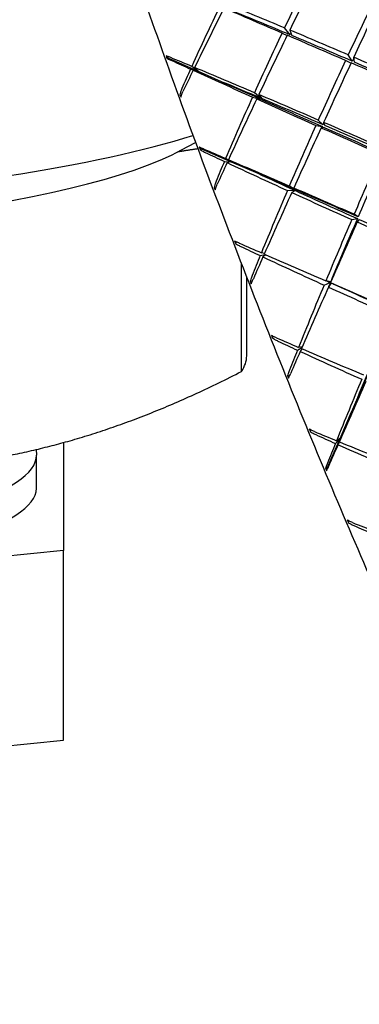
# Model space of a CAD drawing. Header units: inches. Extents: x 24 to 1128, y -74 to 748.
# Tile 72 of 256: x 394.163 to 394.709, y 203.909 to 205.493. Entities that reach past the tile are written whole.
import ezdxf

# ---------------------------------------------------------------- set-up
doc = ezdxf.new("R2010")
doc.units = ezdxf.units.IN
doc.header["$LTSCALE"] = 32
doc.header["$MEASUREMENT"] = 0
doc.layers.add('Visible (ANSI)', color=7, linetype='Continuous', lineweight=30)

msp = doc.modelspace()

# ---------------------------------------------------------------- linework, layer by layer
at = {"layer": 'Visible (ANSI)'}
for p, q in [((394.58493, 205.47169), (394.59305, 205.4678)), ((394.59798, 205.46887), (394.58891, 205.48006)), ((394.5973, 205.47656), (394.60078, 205.4677)), ((394.40235, 205.43122), (394.39812, 205.43503)), ((394.40235, 205.43122), (394.39936, 205.43132)), ((394.40235, 205.43122), (394.4498, 205.41036)), ((394.69586, 205.42339), (394.68714, 205.42767)), ((394.69797, 205.42643), (394.69135, 205.43666)), ((394.70126, 205.42501), (394.70026, 205.43282)), ((394.43758, 205.41374), (394.4498, 205.41036)), ((394.4498, 205.41036), (394.43958, 205.41817)), ((394.4498, 205.41036), (394.44188, 205.41179)), ((394.44407, 205.4163), (394.4498, 205.41036)), ((394.4498, 205.41036), (394.49186, 205.39187)), ((394.55084, 205.36697), (394.5405, 205.37574)), ((394.4224, 205.37028), (394.42054, 205.3725)), ((394.53736, 205.36876), (394.55023, 205.36561)), ((394.55155, 205.36502), (394.54418, 205.3657)), ((394.54752, 205.37276), (394.55219, 205.36639)), ((394.65113, 205.32401), (394.64326, 205.33177)), ((394.6518, 205.32808), (394.65397, 205.32278)), ((394.63943, 205.32321), (394.64985, 205.32116)), ((394.65266, 205.31992), (394.64786, 205.31947)), ((394.42323, 205.28364), (394.44563, 205.29577)), ((394.4553, 205.28572), (394.45166, 205.2879)), ((394.4553, 205.28572), (394.453, 205.28407)), ((394.4553, 205.28572), (394.50325, 205.26474)), ((394.49208, 205.26527), (394.50325, 205.26474)), ((394.50325, 205.26474), (394.494, 205.26979)), ((394.50325, 205.26474), (394.49646, 205.26322)), ((394.49857, 205.26782), (394.50325, 205.26474)), ((394.50325, 205.26474), (394.54576, 205.24614)), ((394.47772, 205.22141), (394.47565, 205.22347)), ((394.59357, 205.2184), (394.60509, 205.21886)), ((394.60568, 205.22023), (394.59661, 205.22548)), ((394.60644, 205.21825), (394.60051, 205.21523)), ((394.60374, 205.22239), (394.60706, 205.21963)), ((394.69712, 205.17161), (394.70616, 205.1732)), ((394.7074, 205.17607), (394.70084, 205.18024)), ((394.709, 205.17193), (394.70566, 205.1678)), ((394.51127, 205.13582), (394.51001, 205.13318)), ((394.54977, 205.11366), (394.55778, 205.11556)), ((394.55657, 205.11691), (394.55164, 205.11822)), ((394.55871, 205.11515), (394.55421, 205.11158)), ((394.51965, 204.92713), (394.51965, 205.10027)), ((394.52795, 204.95255), (394.52795, 205.07889)), ((394.66317, 205.07169), (394.65545, 205.0733)), ((394.5361, 205.07013), (394.53376, 205.07184)), ((394.65249, 205.0662), (394.6626, 205.07032)), ((394.66392, 205.06965), (394.6595, 205.06302)), ((394.56994, 204.98409), (394.56943, 204.98123)), ((394.60967, 204.96152), (394.61694, 204.96585)), ((394.6173, 204.96669), (394.6115, 204.96607)), ((394.61677, 204.96382), (394.61414, 204.95946)), ((394.59662, 204.91919), (394.59386, 204.9202)), ((394.67849, 204.81964), (394.69692, 204.8622)), ((394.63033, 204.83374), (394.63024, 204.83082)), ((394.23295, 204.81289), (394.23295, 204.6391)), ((394.6577, 204.77163), (394.67849, 204.81964)), ((394.67075, 204.81145), (394.67849, 204.81964)), ((394.67849, 204.81964), (394.67256, 204.81592)), ((394.67849, 204.81964), (394.67524, 204.80946)), ((394.67724, 204.814), (394.67849, 204.81964)), ((394.18913, 204.80166), (394.18941, 204.7928)), ((394.18943, 204.73935), (394.18943, 204.79189)), ((394.6577, 204.77163), (394.65494, 204.77115)), ((394.6577, 204.77163), (394.65657, 204.76744)), ((394.69123, 204.68742), (394.69139, 204.68453)), ((394.23295, 204.6391), (393.23295, 204.53884)), ((394.23295, 204.33381), (394.23295, 204.6391)), ((393.23295, 204.23355), (394.23295, 204.33381))]:
    msp.add_line(p, q, dxfattribs=at)
for centre, major_axis, ratio, start_param, end_param in [((395.07371, 205.23776), (-0.74284, -1.5664), 0.312569, 4.6458304, 4.7059323), ((394.74231, 205.10744), (-0.734, -1.61326), 0.1627027, 4.4962792, 4.5560745), ((394.74231, 205.10744), (-1.57185, 0.70842), 0.1628473, 4.8831393, 4.9432412), ((395.07371, 205.23776), (-0.74019, -1.5918), 0.24529, 4.6416975, 4.7014929), ((394.74231, 205.10744), (-0.72635, -1.62221), 0.0976264, 4.4942167, 4.5543186), ((395.07371, 205.23776), (-0.7441, -1.53344), 0.3817887, 4.717042, 4.7796368), ((394.74231, 205.10744), (-0.73921, -1.59708), 0.2284008, 4.5631622, 4.6241905), ((395.07371, 205.23776), (-1.62222, 0.70513), 0.0116912, 5.0235273, 5.0845555), ((394.74231, 205.10744), (-1.53412, 0.69142), 0.1628473, 4.8796176, 4.9432412), ((395.07371, 205.23776), (-0.74284, -1.5664), 0.312569, 4.7112802, 4.7723084), ((394.74231, 205.10744), (-1.57185, 0.70842), 0.1628473, 4.817996, 4.8777913), ((395.07371, 205.23776), (-0.72502, -1.5288), 0.312569, 4.7076925, 4.7094539), ((394.74231, 205.10744), (-0.734, -1.61326), 0.1627027, 4.5614225, 4.6215244), ((395.07371, 205.23776), (-1.62222, 0.70513), 0.0116912, 4.9580774, 5.0181793), ((394.74231, 205.10744), (-1.53412, 0.69142), 0.1628473, 4.814482, 4.8777913), ((394.6398, 205.14016), (-0.3423, 0.85795), 0.1356564, 1.1664094, 1.171006), ((394.74231, 205.10744), (-1.59857, 0.70868), 0.0948361, 4.9447634, 4.9663964), ((395.07371, 205.23776), (-1.63324, 0.69892), 0.0535697, 1.1735981, 1.1937491), ((395.07371, 205.23776), (-0.74019, -1.5918), 0.24529, 4.7071474, 4.7672493), ((394.74231, 205.10744), (-0.72635, -1.62221), 0.0976264, 4.5599731, 4.6197685), ((395.07371, 205.23776), (-1.62222, 0.70513), 0.0116912, 4.8926276, 4.9524229), ((395.07371, 205.23776), (-0.72242, -1.5536), 0.24529, 4.701652, 4.7050068), ((394.74231, 205.10744), (-1.57185, 0.70842), 0.1628473, 4.7522396, 4.8123415), ((394.74231, 205.10744), (-1.53412, 0.69142), 0.1628473, 4.7487179, 4.8123415), ((395.07371, 205.23776), (-0.7441, -1.53344), 0.3817887, 4.7824918, 4.8026428), ((394.74231, 205.10744), (-0.73921, -1.59708), 0.2284008, 4.6270455, 4.6486786), ((395.07371, 205.23776), (-1.63324, 0.69892), 0.0535697, 1.1966041, 1.2591989), ((394.74231, 205.10744), (-1.59857, 0.70868), 0.0948361, 4.8808801, 4.9419083), ((394.74231, 205.10744), (-1.56021, 0.69167), 0.0948361, 4.8773351, 4.9154872), ((395.07371, 205.23776), (-1.59404, 0.68215), 0.0535697, 1.2201701, 1.2591989), ((394.56224, 205.35534), (0.31867, -0.7968), 0.1463543, 4.6324234, 4.6370215), ((395.07371, 205.23776), (-0.74284, -1.5664), 0.312569, 4.7767301, 4.8393249), ((394.74231, 205.10744), (-0.734, -1.61326), 0.1627027, 4.625946, 4.6869742), ((395.07371, 205.23776), (-1.63324, 0.69892), 0.0535697, 1.2636205, 1.3246488), ((394.74231, 205.10744), (-1.59857, 0.70868), 0.0948361, 4.8163566, 4.8764585), ((395.07371, 205.23776), (-0.72502, -1.5288), 0.312569, 4.7767301, 4.7770239), ((395.07371, 205.23776), (-0.72502, -1.5288), 0.312569, 4.7753407, 4.7758534), ((395.07371, 205.23776), (-1.59404, 0.68215), 0.0535697, 1.2600756, 1.3246488), ((394.74231, 205.10744), (-1.56021, 0.69167), 0.0948361, 4.8128349, 4.8764585), ((395.07371, 205.23776), (-0.72242, -1.5536), 0.24529, 4.7690225, 4.7707709), ((394.74231, 205.10744), (-1.59857, 0.70868), 0.0948361, 4.7512133, 4.8110086), ((395.07371, 205.23776), (-0.74019, -1.5918), 0.24529, 4.7725972, 4.8336255), ((394.74231, 205.10744), (-0.72635, -1.62221), 0.0976264, 4.6251164, 4.6852183), ((395.07371, 205.23776), (-1.63324, 0.69892), 0.0535697, 1.3299967, 1.3900986), ((395.07371, 205.23776), (-0.72242, -1.5536), 0.24529, 4.7725972, 4.7736029), ((395.07371, 205.23776), (-1.59404, 0.68215), 0.0535697, 1.3264751, 1.3900986), ((394.74231, 205.10744), (-1.56021, 0.69167), 0.0948361, 4.7476993, 4.8110086), ((393.23295, 205.42101), (1.375, 0), 0.1736482, 5.0842951, 5.7859469), ((393.23295, 205.34993), (1.25, 0), 0.1736482, 3.4519588, 5.9728192), ((394.66743, 205.06879), (-0.34162, 0.85937), 0.1358203, 1.259433, 1.2640309), ((394.74231, 205.10744), (-1.61831, 0.70622), 0.0284162, 4.8788244, 4.9004575), ((395.07371, 205.23776), (-1.63737, 0.68947), 0.1185359, 1.2378367, 1.2579876), ((395.07371, 205.23776), (-0.74284, -1.5664), 0.312569, 4.8421799, 4.8623309), ((394.74231, 205.10744), (-1.61831, 0.70622), 0.0284162, 4.8149411, 4.8759694), ((395.07371, 205.23776), (-0.73555, -1.60983), 0.1793447, 4.7696694, 4.8297713), ((395.07371, 205.23776), (-0.7179, -1.5712), 0.1793447, 4.7696694, 4.833293), ((394.74231, 205.10744), (-0.734, -1.61326), 0.1627027, 4.6898293, 4.7114623), ((395.07371, 205.23776), (-1.63737, 0.68947), 0.1185359, 1.2608427, 1.3234375), ((394.74231, 205.10744), (-1.57947, 0.68927), 0.0284162, 4.8113962, 4.8495483), ((395.07371, 205.23776), (-1.59808, 0.67292), 0.1185359, 1.2844087, 1.3234375), ((394.5847, 205.29035), (0.32551, -0.82313), 0.1423901, 4.737355, 4.7419512), ((395.07371, 205.23776), (-0.74019, -1.5918), 0.24529, 4.8380471, 4.9006419), ((394.74231, 205.10744), (-1.61831, 0.70622), 0.0284162, 4.7504176, 4.8105195), ((395.07371, 205.23776), (-0.72242, -1.5536), 0.24529, 4.8380471, 4.8391061), ((395.07371, 205.23776), (-0.72242, -1.5536), 0.24529, 4.8369122, 4.8371704), ((395.07371, 205.23776), (-1.59808, 0.67292), 0.1185359, 1.3243142, 1.3888873), ((394.74231, 205.10744), (-1.57947, 0.68927), 0.0284162, 4.746896, 4.8105195), ((394.74231, 205.10744), (-0.72635, -1.62221), 0.0976264, 4.68964, 4.7506682), ((395.07371, 205.23776), (-1.63737, 0.68947), 0.1185359, 1.3278591, 1.3888873), ((395.07371, 205.23776), (-0.73555, -1.60983), 0.1793447, 4.8351193, 4.8961475), ((395.07371, 205.23776), (-0.7179, -1.5712), 0.1793447, 4.8351193, 4.8996924), ((395.07371, 205.23776), (-1.59808, 0.67292), 0.1185359, 1.3907136, 1.4543372), ((394.74231, 205.10744), (-0.716, -1.62403), 0.0326249, 4.6896012, 4.7497031), ((395.07371, 205.23776), (-1.63737, 0.68947), 0.1185359, 1.3942353, 1.4543372), ((394.69591, 204.99775), (-0.33804, 0.8537), 0.1370462, 1.3529073, 1.3575058), ((394.74231, 205.10744), (-1.63109, 0.7008), 0.0370077, 1.4479071, 1.4695402), ((395.07371, 205.23776), (-1.6347, 0.67656), 0.1837522, 1.3012548, 1.3214057), ((395.07371, 205.23776), (-0.74019, -1.5918), 0.24529, 4.9034969, 4.9236479), ((394.74231, 205.10744), (-0.72635, -1.62221), 0.0976264, 4.7535232, 4.7751563), ((395.07371, 205.23776), (-1.6347, 0.67656), 0.1837522, 1.3242608, 1.3868556), ((394.74231, 205.10744), (-1.63109, 0.7008), 0.0370077, 1.4723952, 1.5334235), ((394.60915, 205.22192), (0.33077, -0.8428), 0.1391477, 4.8365974, 4.8411954), ((395.07371, 205.23776), (-0.73555, -1.60983), 0.1793447, 4.9005691, 4.9631639), ((394.74231, 205.10744), (-0.716, -1.62403), 0.0326249, 4.7541247, 4.815153), ((395.07371, 205.23776), (-1.59547, 0.66033), 0.1837522, 1.382931, 1.3868556), ((395.07371, 205.23776), (-1.6347, 0.67656), 0.1837522, 1.3912772, 1.4523054), ((395.07371, 205.23776), (-0.7179, -1.5712), 0.1793447, 4.9005691, 4.905063), ((394.74231, 205.10744), (-1.63109, 0.7008), 0.0370077, 1.5378451, 1.597947), ((395.07371, 205.23776), (-1.59547, 0.66033), 0.1837522, 1.3895657, 1.4523054), ((394.72476, 204.92831), (-0.3314, 0.84134), 0.1393391, 1.4485234, 1.4531212), ((394.74231, 205.10744), (-1.63697, 0.69219), 0.1019971, 1.5123409, 1.533974), ((395.07371, 205.23776), (-1.62537, 0.65994), 0.249769, 1.3637051, 1.383856), ((394.74231, 205.10744), (-1.63697, 0.69219), 0.1019971, 1.536829, 1.5978572), ((393.23295, 204.95255), (1.295, 0), 0.1736482, 6.1699186, 6.2831853), ((395.07371, 205.23776), (-0.73555, -1.60983), 0.1793447, 4.966019, 4.9861699), ((394.74231, 205.10744), (-0.716, -1.62403), 0.0326249, 4.818008, 4.8396411), ((395.07371, 205.23776), (-1.62537, 0.65994), 0.249769, 1.3867111, 1.4493059), ((394.63545, 205.15139), (0.33423, -0.85604), 0.1369435, 4.9320423, 4.9366402), ((395.07371, 205.23776), (-0.71106, -1.58172), 0.1141624, 4.964046, 5.0030748), ((394.74231, 205.10744), (-0.68588, -1.57998), 0.0328481, 1.4292242, 1.4673762), ((395.07371, 205.23776), (-0.72855, -1.62062), 0.1141624, 4.964046, 5.0266408), ((394.74231, 205.10744), (-0.70274, -1.61883), 0.0328481, 1.4028031, 1.4638313), ((394.75341, 204.86179), (-0.32161, 0.82289), 0.1426299, 1.5480992, 1.5526956), ((394.74231, 205.10744), (-1.63602, 0.68019), 0.167098, 1.5759783, 1.5976114), ((395.07371, 205.23776), (-1.60959, 0.63925), 0.317159, 1.4249283, 1.4450792), ((395.07371, 205.23776), (-0.72855, -1.62062), 0.1141624, 5.0294959, 5.0496468), ((394.74231, 205.10744), (-0.70274, -1.61883), 0.0328481, 1.3783149, 1.399948), ((395.07371, 205.23776), (-1.60959, 0.63925), 0.317159, 1.4479342, 1.510529), ((394.74231, 205.10744), (-1.63602, 0.68019), 0.167098, 1.6004664, 1.6614946), ((393.23295, 204.79189), (-0.95648, 0), 0.1736482, 6.2776751, 9.4302882), ((394.66305, 205.07983), (-0.33523, 0.86193), 0.135762, 1.8837776, 1.888376), ((393.23295, 204.73935), (-0.95648, 0), 0.1736482, 0, 3.1415927), ((394.78122, 204.79926), (0.30854, -0.79882), 0.1466756, 4.795085, 4.7996823), ((394.74231, 205.10744), (-1.62837, 0.66454), 0.2328579, 1.6386942, 1.6603273), ((395.07371, 205.23776), (-1.58765, 0.61393), 0.3865323, 1.4844851, 1.504636)]:
    msp.add_ellipse(centre, major_axis=major_axis, ratio=ratio, start_param=start_param, end_param=end_param, dxfattribs=at)
for points, knots in [([(394.19108, 206.23124), (394.1815, 206.2202), (394.18089, 206.20415), (394.18394, 206.14229), (394.195, 206.08334), (394.23281, 205.93298), (394.2587, 205.84376), (394.32274, 205.64237), (394.36083, 205.53034), (394.44541, 205.29454), (394.49188, 205.17084), (394.58852, 204.92419), (394.63867, 204.80129), (394.7376, 204.56867), (394.78636, 204.459), (394.8776, 204.26391), (394.92006, 204.17854), (394.99456, 204.04048), (395.02646, 203.98801), (395.07275, 203.92666), (395.08702, 203.90965), (395.10599, 203.90907)], [4.0989298, 4.0989298, 4.0989298, 4.0989298, 4.3058174, 4.3058174, 4.6466811, 4.6466811, 4.9687286, 4.9687286, 5.2893325, 5.2893325, 5.6096244, 5.6096244, 5.9298473, 5.9298473, 6.2501266, 6.2501266, 6.5706808, 6.5706808, 6.8924496, 6.8924496, 7.1577613, 7.1577613, 7.1577613, 7.1577613]), ([(394.40567, 205.43226), (394.40397, 205.43296), (394.40204, 205.43371), (394.39974, 205.43452), (394.39888, 205.4348), (394.39812, 205.43503)], [0, 0, 0, 0, 0.014687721, 0.014687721, 0.022818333, 0.022818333, 0.022818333, 0.022818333]), ([(394.39936, 205.43132), (394.40025, 205.43086), (394.40128, 205.43034), (394.40373, 205.42915), (394.40566, 205.42823), (394.40739, 205.42745)], [0.165386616, 0.165386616, 0.165386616, 0.165386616, 0.17537506, 0.17537506, 0.190531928, 0.190531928, 0.190531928, 0.190531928]), ([(394.42358, 205.38248), (394.42278, 205.38069), (394.42198, 205.37844), (394.4211, 205.37527), (394.42078, 205.37385), (394.42054, 205.3725)], [0, 0, 0, 0, 0.015156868, 0.015156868, 0.025145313, 0.025145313, 0.025145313, 0.025145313]), ([(394.42196, 205.36883), (394.42226, 205.36988), (394.42262, 205.37098), (394.42362, 205.37376), (394.42452, 205.37589), (394.42534, 205.37761)], [0.15981607, 0.15981607, 0.15981607, 0.15981607, 0.167946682, 0.167946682, 0.182634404, 0.182634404, 0.182634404, 0.182634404]), ([(394.45947, 205.28465), (394.45774, 205.28539), (394.45575, 205.28623), (394.45336, 205.28722), (394.45247, 205.28758), (394.45166, 205.2879)], [0, 0, 0, 0, 0.014687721, 0.014687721, 0.022818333, 0.022818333, 0.022818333, 0.022818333]), ([(394.453, 205.28407), (394.45394, 205.2835), (394.45501, 205.28289), (394.45756, 205.28152), (394.45955, 205.28051), (394.46131, 205.27968)], [0.165230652, 0.165230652, 0.165230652, 0.165230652, 0.175219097, 0.175219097, 0.190375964, 0.190375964, 0.190375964, 0.190375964]), ([(394.47863, 205.23336), (394.47787, 205.23153), (394.47709, 205.22928), (394.47622, 205.22616), (394.4759, 205.22477), (394.47565, 205.22347)], [0, 0, 0, 0, 0.015156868, 0.015156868, 0.025145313, 0.025145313, 0.025145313, 0.025145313]), ([(394.47716, 205.21969), (394.47748, 205.22069), (394.47784, 205.22176), (394.47884, 205.22448), (394.47972, 205.2266), (394.48051, 205.22836)], [0.159824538, 0.159824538, 0.159824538, 0.159824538, 0.16795515, 0.16795515, 0.182642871, 0.182642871, 0.182642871, 0.182642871]), ([(394.51664, 205.13343), (394.51488, 205.1342), (394.51285, 205.1351), (394.51038, 205.13623), (394.50945, 205.13666), (394.50861, 205.13706)], [0, 0, 0, 0, 0.014687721, 0.014687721, 0.022818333, 0.022818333, 0.022818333, 0.022818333]), ([(394.51001, 205.13318), (394.51101, 205.13252), (394.51212, 205.13183), (394.51475, 205.13031), (394.51679, 205.12924), (394.51858, 205.12839)], [0.165230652, 0.165230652, 0.165230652, 0.165230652, 0.175219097, 0.175219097, 0.190375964, 0.190375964, 0.190375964, 0.190375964]), ([(394.53673, 205.0815), (394.53599, 205.07966), (394.53522, 205.07743), (394.53435, 205.07441), (394.53402, 205.07307), (394.53376, 205.07184)], [0, 0, 0, 0, 0.015156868, 0.015156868, 0.025145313, 0.025145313, 0.025145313, 0.025145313]), ([(394.53534, 205.06802), (394.53566, 205.06896), (394.53604, 205.06997), (394.53705, 205.07259), (394.53792, 205.07469), (394.53869, 205.07645)], [0.15981607, 0.15981607, 0.15981607, 0.15981607, 0.167946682, 0.167946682, 0.182634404, 0.182634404, 0.182634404, 0.182634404]), ([(394.5762, 204.9812), (394.57443, 204.98196), (394.57236, 204.9829), (394.56983, 204.98414), (394.56886, 204.98463), (394.56798, 204.9851)], [0, 0, 0, 0, 0.014687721, 0.014687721, 0.022818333, 0.022818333, 0.022818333, 0.022818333]), ([(394.56943, 204.98123), (394.57047, 204.9805), (394.57162, 204.97975), (394.57432, 204.97812), (394.5764, 204.97701), (394.5782, 204.97616)], [0.165386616, 0.165386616, 0.165386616, 0.165386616, 0.17537506, 0.17537506, 0.190531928, 0.190531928, 0.190531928, 0.190531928]), ([(394.59688, 204.92951), (394.59615, 204.92768), (394.59538, 204.92551), (394.59449, 204.92261), (394.59415, 204.92135), (394.59386, 204.9202)], [0, 0, 0, 0, 0.015156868, 0.015156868, 0.025145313, 0.025145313, 0.025145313, 0.025145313]), ([(394.59548, 204.91641), (394.59583, 204.91727), (394.59622, 204.91822), (394.59726, 204.92071), (394.59813, 204.92275), (394.59889, 204.9245)], [0.15981607, 0.15981607, 0.15981607, 0.15981607, 0.167946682, 0.167946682, 0.182634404, 0.182634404, 0.182634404, 0.182634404]), ([(394.63714, 204.83054), (394.63536, 204.83128), (394.63326, 204.83224), (394.63068, 204.83355), (394.62968, 204.83409), (394.62877, 204.83461)], [0, 0, 0, 0, 0.014687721, 0.014687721, 0.022818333, 0.022818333, 0.022818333, 0.022818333]), ([(394.63024, 204.83082), (394.63131, 204.83004), (394.63249, 204.82924), (394.63526, 204.82754), (394.63736, 204.82642), (394.63917, 204.82561)], [0.165380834, 0.165380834, 0.165380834, 0.165380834, 0.175369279, 0.175369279, 0.190526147, 0.190526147, 0.190526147, 0.190526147]), ([(394.65804, 204.77999), (394.65732, 204.77819), (394.65655, 204.7761), (394.65562, 204.77337), (394.65525, 204.7722), (394.65494, 204.77115)], [0, 0, 0, 0, 0.015156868, 0.015156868, 0.025145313, 0.025145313, 0.025145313, 0.025145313]), ([(394.65657, 204.76744), (394.65694, 204.76822), (394.65735, 204.76909), (394.65843, 204.77142), (394.65932, 204.77339), (394.66008, 204.77511)], [0.15981607, 0.15981607, 0.15981607, 0.15981607, 0.167946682, 0.167946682, 0.182634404, 0.182634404, 0.182634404, 0.182634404]), ([(394.6984, 204.68405), (394.69663, 204.68474), (394.69452, 204.68568), (394.69189, 204.68704), (394.69087, 204.68761), (394.68994, 204.68817)], [0, 0, 0, 0, 0.014687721, 0.014687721, 0.022818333, 0.022818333, 0.022818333, 0.022818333]), ([(394.69139, 204.68453), (394.69249, 204.68371), (394.6937, 204.68288), (394.69651, 204.68116), (394.69862, 204.68006), (394.70043, 204.67929)], [0.165380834, 0.165380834, 0.165380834, 0.165380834, 0.175369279, 0.175369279, 0.190526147, 0.190526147, 0.190526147, 0.190526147])]:
    msp.add_open_spline(points, degree=3, knots=knots, dxfattribs=at)
for points, weights in [([(394.44947, 205.28542), (394.4332, 205.28312), (394.41716, 205.28044)], [1.02027329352, 1.02441065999, 1.02786303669]), ([(394.00306, 204.77176), (394.26136, 204.79506), (394.51965, 204.92713)], [1, 1.09052631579, 1])]:
    msp.add_rational_spline(points, weights, degree=2, dxfattribs=at)

doc.saveas('drawing.dxf')
